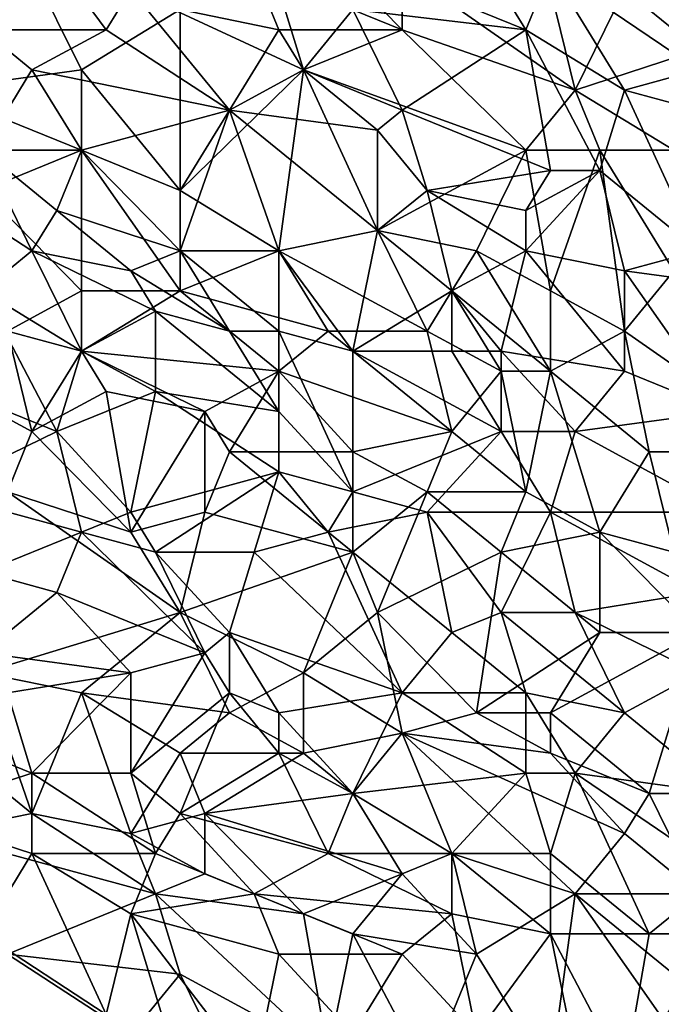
# Model space of a CAD drawing. Extents: x -0.7 to 0.7, y -0.35 to 0.35.
# Tile 120 of 226: x -0.22 to -0.12, y 0.01 to 0.17. Entities that reach past the tile are written whole.
import ezdxf

# ---------------------------------------------------------------- set-up
doc = ezdxf.new("R2010")
doc.units = 0

msp = doc.modelspace()

# ---------------------------------------------------------------- linework, layer by layer
for points in [[(-0.17944, 0.15743, 0.41239), (-0.20617, 0.16985, 0.41239), (-0.18708, 0.18228, 0.4124)], [(-0.17944, 0.15743, 0.41239), (-0.18708, 0.18228, 0.4124), (-0.1718, 0.16675, 0.41238)], [(-0.22908, 0.16364, 0.4124), (-0.23672, 0.16985, 0.41239), (-0.22145, 0.17918, 0.41242)], [(-0.22908, 0.16364, 0.4124), (-0.22145, 0.17918, 0.41242), (-0.20999, 0.16364, 0.41238)], [(-0.20999, 0.16364, 0.41238), (-0.22145, 0.17918, 0.41242), (-0.20617, 0.16985, 0.41239)], [(-0.18708, 0.17296, 0.437), (-0.16417, 0.16364, 0.437), (-0.17944, 0.17918, 0.43699)], [(-0.16417, 0.16364, 0.437), (-0.16417, 0.17296, 0.437), (-0.17944, 0.17918, 0.43699)], [(-0.1298, 0.17918, 0.43701), (-0.10307, 0.16053, 0.43702), (-0.10307, 0.17918, 0.43702)], [(-0.11834, 0.16053, 0.43702), (-0.10307, 0.16053, 0.43702), (-0.1298, 0.17918, 0.43701)], [(-0.1298, 0.16985, 0.43701), (-0.11834, 0.16053, 0.43702), (-0.1298, 0.17918, 0.43701)], [(-0.23672, 0.15432, 0.43699), (-0.21381, 0.15743, 0.437), (-0.22145, 0.17296, 0.43698)], [(-0.23672, 0.15432, 0.43699), (-0.22145, 0.17296, 0.43698), (-0.2329, 0.17296, 0.43698)], [(-0.21381, 0.15743, 0.437), (-0.19853, 0.16675, 0.437), (-0.22145, 0.17296, 0.43698)], [(-0.19853, 0.16675, 0.437), (-0.18326, 0.16364, 0.43699), (-0.18708, 0.17296, 0.437)], [(-0.18326, 0.16364, 0.43699), (-0.16417, 0.16364, 0.437), (-0.18708, 0.17296, 0.437)], [(-0.1718, 0.16675, 0.41238), (-0.16799, 0.17296, 0.41241), (-0.14507, 0.16364, 0.41239)], [(-0.14507, 0.16364, 0.41239), (-0.16799, 0.17296, 0.41241), (-0.14889, 0.16985, 0.41238)], [(-0.13744, 0.15432, 0.43703), (-0.14126, 0.16985, 0.43703), (-0.16417, 0.17296, 0.437)], [(-0.16417, 0.16364, 0.437), (-0.13744, 0.15432, 0.43703), (-0.16417, 0.17296, 0.437)], [(-0.14507, 0.16364, 0.41239), (-0.14889, 0.16985, 0.41238), (-0.14126, 0.17296, 0.4124)], [(-0.1298, 0.15432, 0.41237), (-0.14507, 0.16364, 0.41239), (-0.14126, 0.17296, 0.4124)], [(-0.11834, 0.15743, 0.41237), (-0.14126, 0.17296, 0.4124), (-0.11453, 0.16985, 0.4124)], [(-0.1298, 0.15432, 0.41237), (-0.14126, 0.17296, 0.4124), (-0.11834, 0.15743, 0.41237)], [(-0.1909, 0.15121, 0.41239), (-0.20999, 0.16364, 0.41238), (-0.20617, 0.16985, 0.41239)], [(-0.1909, 0.15121, 0.41239), (-0.20617, 0.16985, 0.41239), (-0.17944, 0.15743, 0.41239)], [(-0.13744, 0.15432, 0.43703), (-0.1298, 0.16985, 0.43701), (-0.14126, 0.16985, 0.43703)], [(-0.11834, 0.16053, 0.43702), (-0.1298, 0.16985, 0.43701), (-0.13744, 0.15432, 0.43703)], [(-0.21381, 0.15743, 0.437), (-0.19853, 0.13878, 0.437), (-0.19853, 0.16675, 0.437)], [(-0.19853, 0.13878, 0.437), (-0.18326, 0.16364, 0.43699), (-0.19853, 0.16675, 0.437)], [(-0.17944, 0.15743, 0.41239), (-0.1718, 0.16675, 0.41238), (-0.16417, 0.15121, 0.41238)], [(-0.16417, 0.15121, 0.41238), (-0.1718, 0.16675, 0.41238), (-0.14507, 0.16364, 0.41239)], [(-0.22145, 0.15743, 0.41241), (-0.22908, 0.16364, 0.4124), (-0.20999, 0.16364, 0.41238)], [(-0.22908, 0.145, 0.41239), (-0.22908, 0.16364, 0.4124), (-0.22145, 0.15743, 0.41241)], [(-0.22145, 0.15743, 0.41241), (-0.20999, 0.16364, 0.41238), (-0.1909, 0.15121, 0.41239)], [(-0.19853, 0.13878, 0.437), (-0.17944, 0.15743, 0.43699), (-0.18326, 0.16364, 0.43699)], [(-0.17944, 0.15743, 0.43699), (-0.16417, 0.16364, 0.437), (-0.18326, 0.16364, 0.43699)], [(-0.17944, 0.15743, 0.43699), (-0.14507, 0.145, 0.43701), (-0.16417, 0.16364, 0.437)], [(-0.14507, 0.145, 0.43701), (-0.13744, 0.15432, 0.43703), (-0.16417, 0.16364, 0.437)], [(-0.14126, 0.14189, 0.41239), (-0.16417, 0.15121, 0.41238), (-0.14507, 0.16364, 0.41239)], [(-0.14126, 0.14189, 0.41239), (-0.14507, 0.16364, 0.41239), (-0.13362, 0.14189, 0.41239)], [(-0.13362, 0.14189, 0.41239), (-0.14507, 0.16364, 0.41239), (-0.1298, 0.15432, 0.41237)], [(-0.12216, 0.145, 0.43701), (-0.11834, 0.16053, 0.43702), (-0.13744, 0.15432, 0.43703)], [(-0.21381, 0.145, 0.437), (-0.21381, 0.15743, 0.437), (-0.23672, 0.15432, 0.43699)], [(-0.22908, 0.145, 0.41239), (-0.22145, 0.15743, 0.41241), (-0.21381, 0.145, 0.41238)], [(-0.21381, 0.145, 0.41238), (-0.22145, 0.15743, 0.41241), (-0.1909, 0.15121, 0.41239)], [(-0.19853, 0.13878, 0.437), (-0.21381, 0.15743, 0.437), (-0.21381, 0.145, 0.437)], [(-0.18326, 0.12946, 0.43702), (-0.17944, 0.15743, 0.43699), (-0.19853, 0.13878, 0.437)], [(-0.16799, 0.1481, 0.41238), (-0.1909, 0.15121, 0.41239), (-0.17944, 0.15743, 0.41239)], [(-0.18326, 0.12946, 0.43702), (-0.16799, 0.13257, 0.43702), (-0.17944, 0.15743, 0.43699)], [(-0.16799, 0.1481, 0.41238), (-0.17944, 0.15743, 0.41239), (-0.16417, 0.15121, 0.41238)], [(-0.16799, 0.13257, 0.43702), (-0.14507, 0.145, 0.43701), (-0.17944, 0.15743, 0.43699)], [(-0.1298, 0.15432, 0.41237), (-0.11834, 0.15743, 0.41237), (-0.10689, 0.1481, 0.41239)], [(-0.22908, 0.13878, 0.437), (-0.21381, 0.145, 0.437), (-0.23672, 0.15432, 0.43699)], [(-0.13362, 0.145, 0.43702), (-0.13744, 0.15432, 0.43703), (-0.14507, 0.145, 0.43701)], [(-0.13362, 0.145, 0.43702), (-0.12216, 0.145, 0.43701), (-0.13744, 0.15432, 0.43703)], [(-0.11834, 0.12946, 0.41238), (-0.13362, 0.14189, 0.41239), (-0.1298, 0.15432, 0.41237)], [(-0.11834, 0.12946, 0.41238), (-0.1298, 0.15432, 0.41237), (-0.10689, 0.1481, 0.41239)], [(-0.19853, 0.12946, 0.41237), (-0.21381, 0.145, 0.41238), (-0.1909, 0.15121, 0.41239)], [(-0.19853, 0.12946, 0.41237), (-0.1909, 0.15121, 0.41239), (-0.18326, 0.12946, 0.41238)], [(-0.16799, 0.13257, 0.41239), (-0.1909, 0.15121, 0.41239), (-0.16799, 0.1481, 0.41238)], [(-0.18326, 0.12946, 0.41238), (-0.1909, 0.15121, 0.41239), (-0.16799, 0.13257, 0.41239)], [(-0.16799, 0.1481, 0.41238), (-0.16417, 0.15121, 0.41238), (-0.16035, 0.13878, 0.41237)], [(-0.16035, 0.13878, 0.41237), (-0.16417, 0.15121, 0.41238), (-0.14126, 0.14189, 0.41239)], [(-0.16799, 0.13257, 0.41239), (-0.16799, 0.1481, 0.41238), (-0.16035, 0.13878, 0.41237)], [(-0.24054, 0.14189, 0.41239), (-0.22908, 0.145, 0.41239), (-0.22145, 0.12946, 0.41239)], [(-0.21763, 0.13567, 0.41237), (-0.22908, 0.145, 0.41239), (-0.21381, 0.145, 0.41238)], [(-0.22145, 0.12946, 0.41239), (-0.22908, 0.145, 0.41239), (-0.21763, 0.13567, 0.41237)], [(-0.21381, 0.12325, 0.43702), (-0.21381, 0.145, 0.437), (-0.22908, 0.13878, 0.437)], [(-0.21763, 0.13567, 0.41237), (-0.21381, 0.145, 0.41238), (-0.19853, 0.12946, 0.41237)], [(-0.19853, 0.12325, 0.43702), (-0.19853, 0.13878, 0.437), (-0.21381, 0.145, 0.437)], [(-0.21381, 0.12325, 0.43702), (-0.19853, 0.12325, 0.43702), (-0.21381, 0.145, 0.437)], [(-0.15271, 0.12946, 0.43703), (-0.14507, 0.145, 0.43701), (-0.16799, 0.13257, 0.43702)], [(-0.14126, 0.12325, 0.43705), (-0.14507, 0.145, 0.43701), (-0.15271, 0.12946, 0.43703)], [(-0.14126, 0.12325, 0.43705), (-0.13362, 0.145, 0.43702), (-0.14507, 0.145, 0.43701)], [(-0.1298, 0.11703, 0.43703), (-0.13362, 0.145, 0.43702), (-0.14126, 0.12325, 0.43705)], [(-0.12216, 0.12635, 0.43702), (-0.12216, 0.145, 0.43701), (-0.13362, 0.145, 0.43702)], [(-0.1298, 0.11703, 0.43703), (-0.12216, 0.12635, 0.43702), (-0.13362, 0.145, 0.43702)], [(-0.22908, 0.12325, 0.4124), (-0.24054, 0.14189, 0.41239), (-0.22145, 0.12946, 0.41239)], [(-0.14507, 0.13567, 0.41239), (-0.16035, 0.13878, 0.41237), (-0.14126, 0.14189, 0.41239)], [(-0.14507, 0.13567, 0.41239), (-0.13362, 0.14189, 0.41239), (-0.14507, 0.12946, 0.41238)], [(-0.14507, 0.13567, 0.41239), (-0.14126, 0.14189, 0.41239), (-0.13362, 0.14189, 0.41239)], [(-0.1298, 0.12635, 0.41239), (-0.14507, 0.12946, 0.41238), (-0.13362, 0.14189, 0.41239)], [(-0.1298, 0.12635, 0.41239), (-0.13362, 0.14189, 0.41239), (-0.11834, 0.12946, 0.41238)], [(-0.22526, 0.11703, 0.43701), (-0.21381, 0.12325, 0.43702), (-0.22908, 0.13878, 0.437)], [(-0.19853, 0.12325, 0.43702), (-0.18326, 0.12946, 0.43702), (-0.19853, 0.13878, 0.437)], [(-0.15653, 0.12325, 0.41238), (-0.16799, 0.13257, 0.41239), (-0.16035, 0.13878, 0.41237)], [(-0.14507, 0.12946, 0.41238), (-0.16035, 0.13878, 0.41237), (-0.14507, 0.13567, 0.41239)], [(-0.15653, 0.12325, 0.41238), (-0.16035, 0.13878, 0.41237), (-0.14507, 0.12946, 0.41238)], [(-0.22145, 0.12946, 0.41239), (-0.21763, 0.13567, 0.41237), (-0.20617, 0.12635, 0.41238)], [(-0.20617, 0.12635, 0.41238), (-0.21763, 0.13567, 0.41237), (-0.19853, 0.12946, 0.41237)], [(-0.16035, 0.11703, 0.43703), (-0.16799, 0.13257, 0.43702), (-0.18326, 0.12946, 0.43702)], [(-0.1718, 0.11392, 0.41239), (-0.18326, 0.12946, 0.41238), (-0.16799, 0.13257, 0.41239)], [(-0.1718, 0.11392, 0.41239), (-0.16799, 0.13257, 0.41239), (-0.15653, 0.12325, 0.41238)], [(-0.15653, 0.12325, 0.43703), (-0.15271, 0.12946, 0.43703), (-0.16799, 0.13257, 0.43702)], [(-0.16035, 0.11703, 0.43703), (-0.15653, 0.12325, 0.43703), (-0.16799, 0.13257, 0.43702)], [(-0.21381, 0.11392, 0.4124), (-0.22908, 0.12325, 0.4124), (-0.22145, 0.12946, 0.41239)], [(-0.20235, 0.12014, 0.41238), (-0.22145, 0.12946, 0.41239), (-0.20617, 0.12635, 0.41238)], [(-0.21381, 0.11392, 0.4124), (-0.22145, 0.12946, 0.41239), (-0.20235, 0.12014, 0.41238)], [(-0.1909, 0.11703, 0.4124), (-0.20617, 0.12635, 0.41238), (-0.19853, 0.12946, 0.41237)], [(-0.19853, 0.12325, 0.43702), (-0.17562, 0.11703, 0.43703), (-0.18326, 0.12946, 0.43702)], [(-0.18326, 0.11703, 0.41238), (-0.19853, 0.12946, 0.41237), (-0.18326, 0.12946, 0.41238)], [(-0.1909, 0.11703, 0.4124), (-0.19853, 0.12946, 0.41237), (-0.18326, 0.11703, 0.41238)], [(-0.17562, 0.11703, 0.43703), (-0.16035, 0.11703, 0.43703), (-0.18326, 0.12946, 0.43702)], [(-0.18326, 0.11703, 0.41238), (-0.18326, 0.12946, 0.41238), (-0.1718, 0.11392, 0.41239)], [(-0.15653, 0.12325, 0.43703), (-0.14126, 0.11082, 0.43704), (-0.15271, 0.12946, 0.43703)], [(-0.14889, 0.11392, 0.41238), (-0.15653, 0.12325, 0.41238), (-0.14507, 0.12946, 0.41238)], [(-0.14126, 0.11082, 0.43704), (-0.14126, 0.12325, 0.43705), (-0.15271, 0.12946, 0.43703)], [(-0.14889, 0.11392, 0.41238), (-0.14507, 0.12946, 0.41238), (-0.1298, 0.11082, 0.4124)], [(-0.1298, 0.11082, 0.4124), (-0.14507, 0.12946, 0.41238), (-0.1298, 0.12635, 0.41239)], [(-0.10689, 0.12325, 0.4124), (-0.1298, 0.12635, 0.41239), (-0.11834, 0.12946, 0.41238)], [(-0.20235, 0.12014, 0.41238), (-0.20617, 0.12635, 0.41238), (-0.1909, 0.11703, 0.4124)], [(-0.1298, 0.12635, 0.41239), (-0.10689, 0.12325, 0.4124), (-0.11453, 0.1046, 0.41239)], [(-0.11453, 0.1046, 0.41239), (-0.1298, 0.11082, 0.4124), (-0.1298, 0.12635, 0.41239)], [(-0.10307, 0.09839, 0.43707), (-0.12216, 0.12635, 0.43702), (-0.1298, 0.11703, 0.43703)], [(-0.21763, 0.10149, 0.41238), (-0.24054, 0.11082, 0.4124), (-0.22908, 0.12325, 0.4124)], [(-0.21763, 0.10149, 0.41238), (-0.22908, 0.12325, 0.4124), (-0.21381, 0.11392, 0.4124)], [(-0.21381, 0.11392, 0.43701), (-0.21381, 0.12325, 0.43702), (-0.22526, 0.11703, 0.43701)], [(-0.21381, 0.11392, 0.43701), (-0.18326, 0.11082, 0.43704), (-0.19853, 0.12325, 0.43702)], [(-0.21381, 0.11392, 0.43701), (-0.19853, 0.12325, 0.43702), (-0.21381, 0.12325, 0.43702)], [(-0.18326, 0.11082, 0.43704), (-0.17562, 0.11703, 0.43703), (-0.19853, 0.12325, 0.43702)], [(-0.15653, 0.11392, 0.41239), (-0.1718, 0.11392, 0.41239), (-0.15653, 0.12325, 0.41238)], [(-0.14889, 0.11082, 0.43705), (-0.15653, 0.12325, 0.43703), (-0.16035, 0.11703, 0.43703)], [(-0.14889, 0.11392, 0.41238), (-0.15653, 0.11392, 0.41239), (-0.15653, 0.12325, 0.41238)], [(-0.14889, 0.11082, 0.43705), (-0.14126, 0.11082, 0.43704), (-0.15653, 0.12325, 0.43703)], [(-0.14126, 0.11082, 0.43704), (-0.1298, 0.11703, 0.43703), (-0.14126, 0.12325, 0.43705)], [(-0.20235, 0.10771, 0.41238), (-0.21381, 0.11392, 0.4124), (-0.20235, 0.12014, 0.41238)], [(-0.18326, 0.1046, 0.41236), (-0.20235, 0.12014, 0.41238), (-0.1909, 0.11703, 0.4124)], [(-0.20235, 0.10771, 0.41238), (-0.20235, 0.12014, 0.41238), (-0.18326, 0.1046, 0.41236)], [(-0.2329, 0.10771, 0.43703), (-0.22145, 0.10149, 0.43704), (-0.22526, 0.11703, 0.43701)], [(-0.22145, 0.10149, 0.43704), (-0.21381, 0.11392, 0.43701), (-0.22526, 0.11703, 0.43701)], [(-0.18326, 0.1046, 0.41236), (-0.1909, 0.11703, 0.4124), (-0.18326, 0.11703, 0.41238)], [(-0.18326, 0.11082, 0.43704), (-0.15653, 0.10149, 0.43706), (-0.17562, 0.11703, 0.43703)], [(-0.1718, 0.09217, 0.41236), (-0.18326, 0.11703, 0.41238), (-0.1718, 0.11392, 0.41239)], [(-0.1718, 0.09217, 0.41236), (-0.18326, 0.1046, 0.41236), (-0.18326, 0.11703, 0.41238)], [(-0.17562, 0.11703, 0.43703), (-0.15653, 0.10149, 0.43706), (-0.16035, 0.11703, 0.43703)], [(-0.15653, 0.10149, 0.43706), (-0.14889, 0.11082, 0.43705), (-0.16035, 0.11703, 0.43703)], [(-0.12598, 0.09839, 0.43705), (-0.1298, 0.11703, 0.43703), (-0.14126, 0.11082, 0.43704)], [(-0.12598, 0.09839, 0.43705), (-0.10307, 0.09839, 0.43707), (-0.1298, 0.11703, 0.43703)], [(-0.20999, 0.10771, 0.43704), (-0.21381, 0.11392, 0.43701), (-0.22145, 0.10149, 0.43704)], [(-0.21763, 0.10149, 0.41238), (-0.21381, 0.11392, 0.4124), (-0.20235, 0.10771, 0.41238)], [(-0.21381, 0.11392, 0.43701), (-0.19472, 0.1046, 0.43705), (-0.18326, 0.11082, 0.43704)], [(-0.19472, 0.1046, 0.43705), (-0.21381, 0.11392, 0.43701), (-0.20999, 0.10771, 0.43704)], [(-0.14889, 0.10149, 0.41237), (-0.1718, 0.11392, 0.41239), (-0.15653, 0.11392, 0.41239)], [(-0.1718, 0.09217, 0.41236), (-0.1718, 0.11392, 0.41239), (-0.14889, 0.10149, 0.41237)], [(-0.15653, 0.11392, 0.41239), (-0.14889, 0.11392, 0.41238), (-0.14889, 0.10149, 0.41237)], [(-0.13744, 0.10149, 0.41237), (-0.14889, 0.11392, 0.41238), (-0.1298, 0.11082, 0.4124)], [(-0.13744, 0.10149, 0.41237), (-0.14889, 0.10149, 0.41237), (-0.14889, 0.11392, 0.41238)], [(-0.23672, 0.09217, 0.41238), (-0.24054, 0.11082, 0.4124), (-0.21763, 0.10149, 0.41238)], [(-0.19472, 0.1046, 0.43705), (-0.1909, 0.09839, 0.43705), (-0.18326, 0.11082, 0.43704)], [(-0.1909, 0.09839, 0.43705), (-0.1718, 0.09839, 0.43706), (-0.18326, 0.11082, 0.43704)], [(-0.1718, 0.09839, 0.43706), (-0.15653, 0.10149, 0.43706), (-0.18326, 0.11082, 0.43704)], [(-0.14507, 0.09217, 0.43706), (-0.14889, 0.11082, 0.43705), (-0.15653, 0.10149, 0.43706)], [(-0.14507, 0.09217, 0.43706), (-0.14126, 0.11082, 0.43704), (-0.14889, 0.11082, 0.43705)], [(-0.14507, 0.09217, 0.43706), (-0.13362, 0.08596, 0.43705), (-0.14126, 0.11082, 0.43704)], [(-0.13362, 0.08596, 0.43705), (-0.12598, 0.09839, 0.43705), (-0.14126, 0.11082, 0.43704)], [(-0.13744, 0.10149, 0.41237), (-0.1298, 0.11082, 0.4124), (-0.11453, 0.1046, 0.41239)], [(-0.22526, 0.09217, 0.43705), (-0.22145, 0.10149, 0.43704), (-0.2329, 0.10771, 0.43703)], [(-0.22145, 0.10149, 0.43704), (-0.20617, 0.08596, 0.43705), (-0.20999, 0.10771, 0.43704)], [(-0.20617, 0.08906, 0.41236), (-0.21763, 0.10149, 0.41238), (-0.20235, 0.10771, 0.41238)], [(-0.20617, 0.08596, 0.43705), (-0.19472, 0.1046, 0.43705), (-0.20999, 0.10771, 0.43704)], [(-0.20617, 0.08906, 0.41236), (-0.20235, 0.10771, 0.41238), (-0.18326, 0.09528, 0.41239)], [(-0.18326, 0.09528, 0.41239), (-0.20235, 0.10771, 0.41238), (-0.18326, 0.1046, 0.41236)], [(-0.20617, 0.08596, 0.43705), (-0.19472, 0.08906, 0.43705), (-0.19472, 0.1046, 0.43705)], [(-0.19472, 0.08906, 0.43705), (-0.1909, 0.09839, 0.43705), (-0.19472, 0.1046, 0.43705)], [(-0.18326, 0.09528, 0.41239), (-0.18326, 0.1046, 0.41236), (-0.1718, 0.09217, 0.41236)], [(-0.13744, 0.10149, 0.41237), (-0.11453, 0.1046, 0.41239), (-0.11453, 0.08906, 0.41239)], [(-0.23672, 0.09217, 0.41238), (-0.21763, 0.10149, 0.41238), (-0.21381, 0.08596, 0.41236)], [(-0.22526, 0.09217, 0.43705), (-0.20617, 0.08596, 0.43705), (-0.22145, 0.10149, 0.43704)], [(-0.21381, 0.08596, 0.41236), (-0.21763, 0.10149, 0.41238), (-0.20617, 0.08906, 0.41236)], [(-0.16035, 0.09217, 0.43706), (-0.15653, 0.10149, 0.43706), (-0.1718, 0.09839, 0.43706)], [(-0.16035, 0.08906, 0.41237), (-0.1718, 0.09217, 0.41236), (-0.14889, 0.10149, 0.41237)], [(-0.16035, 0.08906, 0.41237), (-0.14889, 0.10149, 0.41237), (-0.14126, 0.08906, 0.41236)], [(-0.16035, 0.09217, 0.43706), (-0.14507, 0.09217, 0.43706), (-0.15653, 0.10149, 0.43706)], [(-0.14126, 0.08906, 0.41236), (-0.14889, 0.10149, 0.41237), (-0.13744, 0.10149, 0.41237)], [(-0.11453, 0.08906, 0.41239), (-0.14126, 0.08906, 0.41236), (-0.13744, 0.10149, 0.41237)], [(-0.1718, 0.08285, 0.43704), (-0.1909, 0.09839, 0.43705), (-0.19472, 0.08906, 0.43705)], [(-0.1718, 0.08285, 0.43704), (-0.1718, 0.09839, 0.43706), (-0.1909, 0.09839, 0.43705)], [(-0.1718, 0.08285, 0.43704), (-0.16035, 0.09217, 0.43706), (-0.1718, 0.09839, 0.43706)], [(-0.12216, 0.08285, 0.43703), (-0.12598, 0.09839, 0.43705), (-0.13362, 0.08596, 0.43705)], [(-0.12216, 0.08285, 0.43703), (-0.10307, 0.09839, 0.43707), (-0.12598, 0.09839, 0.43705)], [(-0.20235, 0.08285, 0.41237), (-0.20617, 0.08906, 0.41236), (-0.18326, 0.09528, 0.41239)], [(-0.20235, 0.08285, 0.41237), (-0.18326, 0.09528, 0.41239), (-0.18708, 0.08285, 0.41238)], [(-0.17562, 0.08596, 0.41237), (-0.18708, 0.08285, 0.41238), (-0.18326, 0.09528, 0.41239)], [(-0.17562, 0.08596, 0.41237), (-0.18326, 0.09528, 0.41239), (-0.1718, 0.09217, 0.41236)], [(-0.22908, 0.07974, 0.41238), (-0.23672, 0.09217, 0.41238), (-0.21381, 0.08596, 0.41236)], [(-0.22908, 0.06421, 0.43704), (-0.19853, 0.07353, 0.43705), (-0.22526, 0.09217, 0.43705)], [(-0.19853, 0.07353, 0.43705), (-0.20617, 0.08596, 0.43705), (-0.22526, 0.09217, 0.43705)], [(-0.17562, 0.08596, 0.41237), (-0.1718, 0.09217, 0.41236), (-0.16035, 0.08906, 0.41237)], [(-0.1718, 0.08285, 0.43704), (-0.16799, 0.07353, 0.43707), (-0.16035, 0.09217, 0.43706)], [(-0.16799, 0.07353, 0.43707), (-0.14889, 0.08285, 0.43704), (-0.16035, 0.09217, 0.43706)], [(-0.14889, 0.08285, 0.43704), (-0.14507, 0.09217, 0.43706), (-0.16035, 0.09217, 0.43706)], [(-0.14889, 0.08285, 0.43704), (-0.13362, 0.08596, 0.43705), (-0.14507, 0.09217, 0.43706)], [(-0.20235, 0.08285, 0.41237), (-0.21381, 0.08596, 0.41236), (-0.20617, 0.08906, 0.41236)], [(-0.20617, 0.08596, 0.43705), (-0.19853, 0.07353, 0.43705), (-0.19472, 0.08906, 0.43705)], [(-0.19853, 0.07353, 0.43705), (-0.1718, 0.08285, 0.43704), (-0.19472, 0.08906, 0.43705)], [(-0.17562, 0.08596, 0.41237), (-0.16035, 0.08906, 0.41237), (-0.15653, 0.07042, 0.41237)], [(-0.14889, 0.07353, 0.41238), (-0.16035, 0.08906, 0.41237), (-0.14126, 0.08906, 0.41236)], [(-0.15653, 0.07042, 0.41237), (-0.16035, 0.08906, 0.41237), (-0.14889, 0.07353, 0.41238)], [(-0.13744, 0.07353, 0.41238), (-0.14889, 0.07353, 0.41238), (-0.14126, 0.08906, 0.41236)], [(-0.11834, 0.07664, 0.4124), (-0.14126, 0.08906, 0.41236), (-0.11453, 0.08906, 0.41239)], [(-0.13744, 0.07353, 0.41238), (-0.14126, 0.08906, 0.41236), (-0.11834, 0.07664, 0.4124)], [(-0.21763, 0.07664, 0.41236), (-0.22908, 0.07974, 0.41238), (-0.21381, 0.08596, 0.41236)], [(-0.21763, 0.07664, 0.41236), (-0.21381, 0.08596, 0.41236), (-0.19472, 0.06731, 0.41238)], [(-0.21381, 0.08596, 0.41236), (-0.20235, 0.08285, 0.41237), (-0.19472, 0.06731, 0.41238)], [(-0.16417, 0.0611, 0.41238), (-0.18708, 0.08285, 0.41238), (-0.17562, 0.08596, 0.41237)], [(-0.16417, 0.0611, 0.41238), (-0.17562, 0.08596, 0.41237), (-0.15653, 0.07042, 0.41237)], [(-0.13362, 0.07042, 0.43707), (-0.13362, 0.08596, 0.43705), (-0.14889, 0.08285, 0.43704)], [(-0.11834, 0.07042, 0.43704), (-0.12216, 0.08285, 0.43703), (-0.13362, 0.08596, 0.43705)], [(-0.13362, 0.07042, 0.43707), (-0.11834, 0.07042, 0.43704), (-0.13362, 0.08596, 0.43705)], [(-0.1909, 0.07042, 0.41238), (-0.20235, 0.08285, 0.41237), (-0.18708, 0.08285, 0.41238)], [(-0.19472, 0.06731, 0.41238), (-0.20235, 0.08285, 0.41237), (-0.1909, 0.07042, 0.41238)], [(-0.17944, 0.06421, 0.43704), (-0.1718, 0.08285, 0.43704), (-0.19853, 0.07353, 0.43705)], [(-0.16417, 0.0611, 0.41238), (-0.1909, 0.07042, 0.41238), (-0.18708, 0.08285, 0.41238)], [(-0.17944, 0.06421, 0.43704), (-0.16799, 0.07353, 0.43707), (-0.1718, 0.08285, 0.43704)], [(-0.15271, 0.05799, 0.43705), (-0.14889, 0.08285, 0.43704), (-0.16799, 0.07353, 0.43707)], [(-0.15271, 0.05799, 0.43705), (-0.13362, 0.07042, 0.43707), (-0.14889, 0.08285, 0.43704)], [(-0.22908, 0.06731, 0.41237), (-0.22908, 0.07974, 0.41238), (-0.21763, 0.07664, 0.41236)], [(-0.22908, 0.06731, 0.41237), (-0.21763, 0.07664, 0.41236), (-0.20617, 0.06421, 0.41237)], [(-0.20617, 0.06421, 0.41237), (-0.21763, 0.07664, 0.41236), (-0.19472, 0.06731, 0.41238)], [(-0.13744, 0.07353, 0.41238), (-0.11834, 0.07664, 0.4124), (-0.11834, 0.06421, 0.41239)], [(-0.21381, 0.0611, 0.43704), (-0.19853, 0.07353, 0.43705), (-0.22908, 0.06421, 0.43704)], [(-0.21381, 0.0611, 0.43704), (-0.1909, 0.05799, 0.43704), (-0.19853, 0.07353, 0.43705)], [(-0.1909, 0.05799, 0.43704), (-0.17944, 0.06421, 0.43704), (-0.19853, 0.07353, 0.43705)], [(-0.17944, 0.06421, 0.43704), (-0.16417, 0.05488, 0.43708), (-0.16799, 0.07353, 0.43707)], [(-0.15271, 0.05799, 0.43705), (-0.16799, 0.07353, 0.43707), (-0.16417, 0.05488, 0.43708)], [(-0.14507, 0.0611, 0.41237), (-0.15653, 0.07042, 0.41237), (-0.14889, 0.07353, 0.41238)], [(-0.1298, 0.05799, 0.4124), (-0.14889, 0.07353, 0.41238), (-0.13744, 0.07353, 0.41238)], [(-0.14507, 0.0611, 0.41237), (-0.14889, 0.07353, 0.41238), (-0.1298, 0.05799, 0.4124)], [(-0.1298, 0.05799, 0.4124), (-0.13744, 0.07353, 0.41238), (-0.11834, 0.06421, 0.41239)], [(-0.1909, 0.0611, 0.41238), (-0.19472, 0.06731, 0.41238), (-0.1909, 0.07042, 0.41238)], [(-0.18326, 0.05799, 0.41238), (-0.1909, 0.07042, 0.41238), (-0.16417, 0.0611, 0.41238)], [(-0.1909, 0.0611, 0.41238), (-0.1909, 0.07042, 0.41238), (-0.18326, 0.05799, 0.41238)], [(-0.16417, 0.0611, 0.41238), (-0.15653, 0.07042, 0.41237), (-0.14507, 0.0611, 0.41237)], [(-0.14126, 0.05799, 0.43707), (-0.13362, 0.07042, 0.43707), (-0.15271, 0.05799, 0.43705)], [(-0.14126, 0.05799, 0.43707), (-0.11834, 0.07042, 0.43704), (-0.13362, 0.07042, 0.43707)], [(-0.12598, 0.04556, 0.43707), (-0.11834, 0.07042, 0.43704), (-0.14126, 0.05799, 0.43707)], [(-0.12598, 0.04556, 0.43707), (-0.11453, 0.04556, 0.43708), (-0.11834, 0.07042, 0.43704)], [(-0.22526, 0.0611, 0.41237), (-0.22908, 0.06731, 0.41237), (-0.20617, 0.06421, 0.41237)], [(-0.20617, 0.04867, 0.41235), (-0.20617, 0.06421, 0.41237), (-0.19472, 0.06731, 0.41238)], [(-0.20617, 0.04867, 0.41235), (-0.19472, 0.06731, 0.41238), (-0.1909, 0.0611, 0.41238)], [(-0.22145, 0.04246, 0.43708), (-0.22908, 0.06421, 0.43704), (-0.24818, 0.06421, 0.43705)], [(-0.23672, 0.03935, 0.43706), (-0.22145, 0.04246, 0.43708), (-0.24818, 0.06421, 0.43705)], [(-0.22145, 0.04246, 0.43708), (-0.21381, 0.0611, 0.43704), (-0.22908, 0.06421, 0.43704)], [(-0.22145, 0.04867, 0.41237), (-0.22526, 0.0611, 0.41237), (-0.20617, 0.06421, 0.41237)], [(-0.22145, 0.04867, 0.41237), (-0.20617, 0.06421, 0.41237), (-0.20617, 0.04867, 0.41235)], [(-0.17944, 0.05178, 0.43707), (-0.17944, 0.06421, 0.43704), (-0.1909, 0.05799, 0.43704)], [(-0.16417, 0.05488, 0.43708), (-0.17944, 0.06421, 0.43704), (-0.17944, 0.05178, 0.43707)], [(-0.11453, 0.04556, 0.41236), (-0.1298, 0.05799, 0.4124), (-0.11834, 0.06421, 0.41239)], [(-0.22145, 0.04867, 0.41237), (-0.25199, 0.0611, 0.41238), (-0.22526, 0.0611, 0.41237)], [(-0.24054, 0.04246, 0.41235), (-0.25199, 0.0611, 0.41238), (-0.22145, 0.04867, 0.41237)], [(-0.20617, 0.03935, 0.43707), (-0.21381, 0.0611, 0.43704), (-0.22145, 0.04246, 0.43708)], [(-0.19853, 0.05178, 0.43706), (-0.1909, 0.05799, 0.43704), (-0.21381, 0.0611, 0.43704)], [(-0.20617, 0.03935, 0.43707), (-0.19853, 0.05178, 0.43706), (-0.21381, 0.0611, 0.43704)], [(-0.19853, 0.04246, 0.41236), (-0.20617, 0.04867, 0.41235), (-0.1909, 0.0611, 0.41238)], [(-0.19853, 0.04246, 0.41236), (-0.1909, 0.0611, 0.41238), (-0.18326, 0.05178, 0.41236)], [(-0.18326, 0.05178, 0.41236), (-0.1909, 0.0611, 0.41238), (-0.18326, 0.05799, 0.41238)], [(-0.18326, 0.05799, 0.41238), (-0.16417, 0.0611, 0.41238), (-0.1718, 0.04556, 0.41235)], [(-0.1718, 0.04556, 0.41235), (-0.16417, 0.0611, 0.41238), (-0.14507, 0.04867, 0.41238)], [(-0.14507, 0.04867, 0.41238), (-0.16417, 0.0611, 0.41238), (-0.14507, 0.0611, 0.41237)], [(-0.13744, 0.04867, 0.41239), (-0.14507, 0.0611, 0.41237), (-0.1298, 0.05799, 0.4124)], [(-0.14507, 0.04867, 0.41238), (-0.14507, 0.0611, 0.41237), (-0.13744, 0.04867, 0.41239)], [(-0.19853, 0.05178, 0.43706), (-0.17944, 0.05178, 0.43707), (-0.1909, 0.05799, 0.43704)], [(-0.18326, 0.05178, 0.41236), (-0.18326, 0.05799, 0.41238), (-0.1718, 0.04556, 0.41235)], [(-0.16417, 0.05488, 0.43708), (-0.14126, 0.05178, 0.43708), (-0.15271, 0.05799, 0.43705)], [(-0.14126, 0.05178, 0.43708), (-0.14126, 0.05799, 0.43707), (-0.15271, 0.05799, 0.43705)], [(-0.14126, 0.05178, 0.43708), (-0.12598, 0.04556, 0.43707), (-0.14126, 0.05799, 0.43707)], [(-0.13744, 0.04867, 0.41239), (-0.1298, 0.05799, 0.4124), (-0.11453, 0.04556, 0.41236)], [(-0.1718, 0.04556, 0.43709), (-0.16417, 0.05488, 0.43708), (-0.17944, 0.05178, 0.43707)], [(-0.1718, 0.04556, 0.43709), (-0.15653, 0.03624, 0.43706), (-0.16417, 0.05488, 0.43708)], [(-0.1298, 0.03935, 0.43708), (-0.14126, 0.05178, 0.43708), (-0.16417, 0.05488, 0.43708)], [(-0.13744, 0.03003, 0.43708), (-0.1298, 0.03935, 0.43708), (-0.16417, 0.05488, 0.43708)], [(-0.15653, 0.03624, 0.43706), (-0.13744, 0.03003, 0.43708), (-0.16417, 0.05488, 0.43708)], [(-0.20617, 0.03935, 0.43707), (-0.19472, 0.04246, 0.43708), (-0.19853, 0.05178, 0.43706)], [(-0.19472, 0.04246, 0.43708), (-0.17944, 0.05178, 0.43707), (-0.19853, 0.05178, 0.43706)], [(-0.17562, 0.03624, 0.41236), (-0.19853, 0.04246, 0.41236), (-0.18326, 0.05178, 0.41236)], [(-0.19472, 0.04246, 0.43708), (-0.1718, 0.04556, 0.43709), (-0.17944, 0.05178, 0.43707)], [(-0.17562, 0.03624, 0.41236), (-0.18326, 0.05178, 0.41236), (-0.1718, 0.04556, 0.41235)], [(-0.1298, 0.03935, 0.43708), (-0.12598, 0.04556, 0.43707), (-0.14126, 0.05178, 0.43708)], [(-0.24054, 0.04246, 0.41235), (-0.22145, 0.04867, 0.41237), (-0.22145, 0.03624, 0.41237)], [(-0.20235, 0.03624, 0.41235), (-0.22145, 0.04867, 0.41237), (-0.20617, 0.04867, 0.41235)], [(-0.22145, 0.03624, 0.41237), (-0.22145, 0.04867, 0.41237), (-0.20235, 0.03624, 0.41235)], [(-0.20235, 0.03624, 0.41235), (-0.20617, 0.04867, 0.41235), (-0.19853, 0.04246, 0.41236)], [(-0.15653, 0.03624, 0.41238), (-0.1718, 0.04556, 0.41235), (-0.14507, 0.04867, 0.41238)], [(-0.14126, 0.03624, 0.41235), (-0.15653, 0.03624, 0.41238), (-0.14507, 0.04867, 0.41238)], [(-0.14126, 0.03624, 0.41235), (-0.14507, 0.04867, 0.41238), (-0.13744, 0.04867, 0.41239)], [(-0.12598, 0.02381, 0.41238), (-0.14126, 0.03624, 0.41235), (-0.13744, 0.04867, 0.41239)], [(-0.13744, 0.04867, 0.41239), (-0.11453, 0.04556, 0.41236), (-0.11453, 0.03313, 0.41236)], [(-0.12598, 0.02381, 0.41238), (-0.13744, 0.04867, 0.41239), (-0.11453, 0.03313, 0.41236)], [(-0.16417, 0.03313, 0.43706), (-0.1718, 0.04556, 0.43709), (-0.19472, 0.04246, 0.43708)], [(-0.17562, 0.03624, 0.41236), (-0.1718, 0.04556, 0.41235), (-0.15653, 0.03624, 0.41238)], [(-0.16417, 0.03313, 0.43706), (-0.15653, 0.03624, 0.43706), (-0.1718, 0.04556, 0.43709)], [(-0.11834, 0.03003, 0.43706), (-0.12598, 0.04556, 0.43707), (-0.1298, 0.03935, 0.43708)], [(-0.11834, 0.03003, 0.43706), (-0.11453, 0.04556, 0.43708), (-0.12598, 0.04556, 0.43707)], [(-0.22908, 0.02381, 0.41236), (-0.24054, 0.04246, 0.41235), (-0.22145, 0.03624, 0.41237)], [(-0.23672, 0.03935, 0.43706), (-0.20235, 0.03003, 0.43706), (-0.22145, 0.04246, 0.43708)], [(-0.20235, 0.03003, 0.43706), (-0.20617, 0.03935, 0.43707), (-0.22145, 0.04246, 0.43708)], [(-0.19472, 0.03313, 0.43707), (-0.19472, 0.04246, 0.43708), (-0.20617, 0.03935, 0.43707)], [(-0.18708, 0.03003, 0.41234), (-0.20235, 0.03624, 0.41235), (-0.19853, 0.04246, 0.41236)], [(-0.18708, 0.03003, 0.41234), (-0.19853, 0.04246, 0.41236), (-0.17562, 0.03624, 0.41236)], [(-0.17944, 0.02692, 0.43707), (-0.16417, 0.03313, 0.43706), (-0.19472, 0.04246, 0.43708)], [(-0.17944, 0.02692, 0.43707), (-0.19472, 0.04246, 0.43708), (-0.19472, 0.03313, 0.43707)], [(-0.22526, 0.0207, 0.43708), (-0.20235, 0.03003, 0.43706), (-0.23672, 0.03935, 0.43706)], [(-0.20235, 0.03003, 0.43706), (-0.19472, 0.03313, 0.43707), (-0.20617, 0.03935, 0.43707)], [(-0.13744, 0.03003, 0.43708), (-0.11834, 0.03003, 0.43706), (-0.1298, 0.03935, 0.43708)], [(-0.20999, 0.01138, 0.41233), (-0.22908, 0.02381, 0.41236), (-0.22145, 0.03624, 0.41237)], [(-0.20617, 0.02692, 0.41234), (-0.22145, 0.03624, 0.41237), (-0.20235, 0.03624, 0.41235)], [(-0.20999, 0.01138, 0.41233), (-0.22145, 0.03624, 0.41237), (-0.20617, 0.02692, 0.41234)], [(-0.20617, 0.02692, 0.41234), (-0.20235, 0.03624, 0.41235), (-0.18708, 0.03003, 0.41234)], [(-0.15653, 0.02692, 0.41236), (-0.18708, 0.03003, 0.41234), (-0.17562, 0.03624, 0.41236)], [(-0.15653, 0.02692, 0.41236), (-0.17562, 0.03624, 0.41236), (-0.15653, 0.03624, 0.41238)], [(-0.15271, 0.0207, 0.43708), (-0.15653, 0.03624, 0.43706), (-0.16417, 0.03313, 0.43706)], [(-0.14126, 0.02381, 0.41234), (-0.15653, 0.03624, 0.41238), (-0.14126, 0.03624, 0.41235)], [(-0.15653, 0.02692, 0.41236), (-0.15653, 0.03624, 0.41238), (-0.14126, 0.02381, 0.41234)], [(-0.15271, 0.0207, 0.43708), (-0.13744, 0.03003, 0.43708), (-0.15653, 0.03624, 0.43706)], [(-0.14126, 0.02381, 0.41234), (-0.14126, 0.03624, 0.41235), (-0.12598, 0.02381, 0.41238)], [(-0.20235, 0.03003, 0.43706), (-0.17944, 0.02692, 0.43707), (-0.19472, 0.03313, 0.43707)], [(-0.1718, 0.02381, 0.43709), (-0.16417, 0.03313, 0.43706), (-0.17944, 0.02692, 0.43707)], [(-0.1718, 0.02381, 0.43709), (-0.15271, 0.0207, 0.43708), (-0.16417, 0.03313, 0.43706)], [(-0.11453, 0.02381, 0.41237), (-0.12598, 0.02381, 0.41238), (-0.11453, 0.03313, 0.41236)], [(-0.22526, 0.0207, 0.43708), (-0.19853, 0.0176, 0.43707), (-0.20235, 0.03003, 0.43706)], [(-0.20617, 0.02692, 0.41234), (-0.18708, 0.03003, 0.41234), (-0.18326, 0.0207, 0.41235)], [(-0.17562, 0.00517, 0.4371), (-0.17944, 0.02692, 0.43707), (-0.20235, 0.03003, 0.43706)], [(-0.17562, 0.00517, 0.4371), (-0.20235, 0.03003, 0.43706), (-0.19853, 0.0176, 0.43707)], [(-0.16417, 0.0207, 0.41235), (-0.18708, 0.03003, 0.41234), (-0.15653, 0.02692, 0.41236)], [(-0.18326, 0.0207, 0.41235), (-0.18708, 0.03003, 0.41234), (-0.16417, 0.0207, 0.41235)], [(-0.14126, 0.00206, 0.4371), (-0.13744, 0.03003, 0.43708), (-0.15271, 0.0207, 0.43708)], [(-0.14126, 0.00206, 0.4371), (-0.12216, 0.00827, 0.43707), (-0.13744, 0.03003, 0.43708)], [(-0.13744, 0.03003, 0.43708), (-0.11453, 0.01138, 0.43709), (-0.11834, 0.03003, 0.43706)], [(-0.12216, 0.00827, 0.43707), (-0.11453, 0.01138, 0.43709), (-0.13744, 0.03003, 0.43708)], [(-0.19853, 0.00206, 0.41236), (-0.20999, 0.01138, 0.41233), (-0.20617, 0.02692, 0.41234)], [(-0.18708, 0.00206, 0.41237), (-0.20617, 0.02692, 0.41234), (-0.18326, 0.0207, 0.41235)], [(-0.18708, 0.00206, 0.41237), (-0.19853, 0.00206, 0.41236), (-0.20617, 0.02692, 0.41234)], [(-0.17562, 0.00517, 0.4371), (-0.1718, 0.02381, 0.43709), (-0.17944, 0.02692, 0.43707)], [(-0.16417, 0.0207, 0.41235), (-0.15653, 0.02692, 0.41236), (-0.15271, 0.00827, 0.41236)], [(-0.15271, 0.00827, 0.41236), (-0.15653, 0.02692, 0.41236), (-0.14126, 0.02381, 0.41234)], [(-0.22526, 0.00517, 0.41236), (-0.22908, 0.02381, 0.41236), (-0.20999, 0.01138, 0.41233)], [(-0.16035, 0.00206, 0.43708), (-0.1718, 0.02381, 0.43709), (-0.17562, 0.00517, 0.4371)], [(-0.1718, 0.02381, 0.43709), (-0.16035, 0.00206, 0.43708), (-0.15271, 0.0207, 0.43708)], [(-0.15271, 0.00827, 0.41236), (-0.14126, 0.02381, 0.41234), (-0.13744, 0.00517, 0.41237)], [(-0.1298, 0.00206, 0.41238), (-0.14126, 0.02381, 0.41234), (-0.12598, 0.02381, 0.41238)], [(-0.13744, 0.00517, 0.41237), (-0.14126, 0.02381, 0.41234), (-0.1298, 0.00206, 0.41238)], [(-0.1298, 0.00206, 0.41238), (-0.12598, 0.02381, 0.41238), (-0.11453, 0.02381, 0.41237)], [(-0.11453, -0.00105, 0.41236), (-0.1298, 0.00206, 0.41238), (-0.11453, 0.02381, 0.41237)], [(-0.22908, -0.00105, 0.43707), (-0.20617, 0.00827, 0.43707), (-0.22526, 0.0207, 0.43708)], [(-0.20617, 0.00827, 0.43707), (-0.19853, 0.0176, 0.43707), (-0.22526, 0.0207, 0.43708)], [(-0.18708, 0.00206, 0.41237), (-0.18326, 0.0207, 0.41235), (-0.1718, 0.00827, 0.41235)], [(-0.1718, 0.00827, 0.41235), (-0.18326, 0.0207, 0.41235), (-0.16417, 0.0207, 0.41235)], [(-0.1718, 0.00827, 0.41235), (-0.16417, 0.0207, 0.41235), (-0.15271, 0.00827, 0.41236)], [(-0.16035, 0.00206, 0.43708), (-0.14126, 0.00206, 0.4371), (-0.15271, 0.0207, 0.43708)], [(-0.1909, 0.00206, 0.43708), (-0.19853, 0.0176, 0.43707), (-0.20617, 0.00827, 0.43707)], [(-0.1909, 0.00206, 0.43708), (-0.17562, 0.00517, 0.4371), (-0.19853, 0.0176, 0.43707)]]:
    msp.add_3dface(points)

doc.saveas('drawing.dxf')
